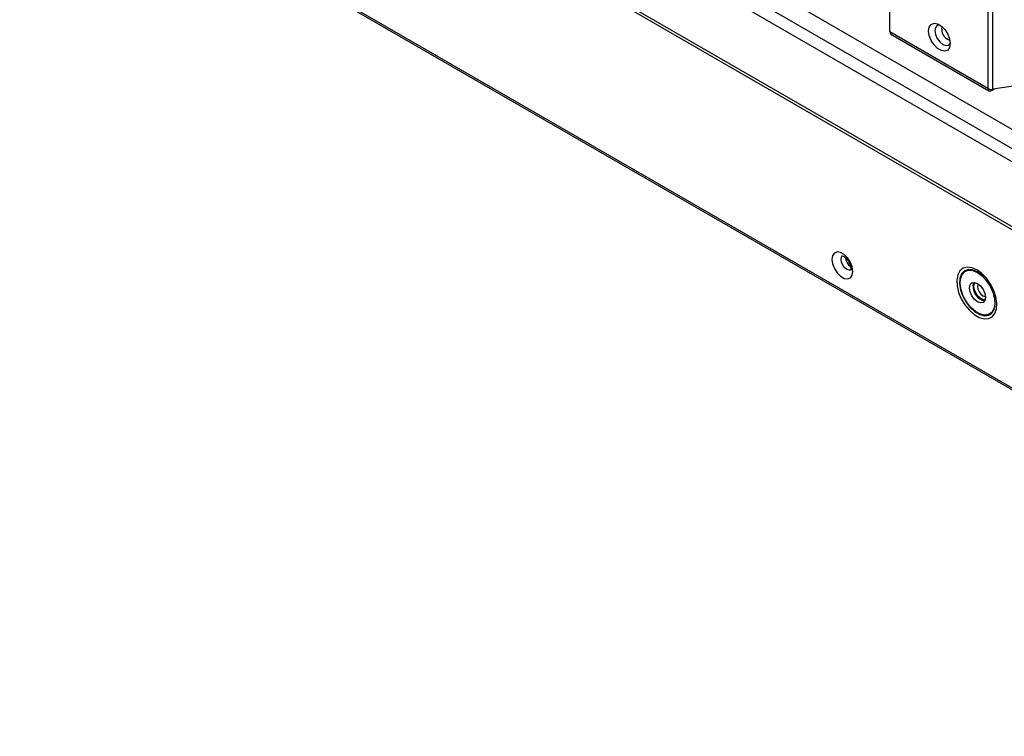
# Model space of a CAD drawing. Header units: millimetres. Extents: x 256 to 1374, y 313 to 1176.
# Tile 100 of 212: x 1039 to 1105, y 869 to 917. Entities that reach past the tile are written whole.
import ezdxf

# ---------------------------------------------------------------- set-up
doc = ezdxf.new("R2010")
doc.units = ezdxf.units.MM

msp = doc.modelspace()

# ---------------------------------------------------------------- linework, layer by layer
at = {"color": 7, "linetype": 'Continuous', "lineweight": 30}
for p, q in [((1103.6239, 1038.0774), (1103.6239, 912.1287)), ((1103.9459, 912.0789), (1103.9459, 1038.0276)), ((1097.0967, 915.8968), (1097.0967, 948.0876)), ((1039.149, 930.2312), (1289.542, 785.6824)), ((1072.2503, 928.4532), (1255.8388, 822.4697)), ((1071.036, 922.4757), (1160.7953, 870.6587)), ((1103.6239, 912.1287), (1097.0967, 915.8968)), ((1097.1657, 915.7442), (1103.6929, 911.9761)), ((1109.5555, 912.9467), (1103.9459, 912.0789)), ((1103.8596, 911.9926), (1104.0322, 912.0923))]:
    msp.add_line(p, q, dxfattribs=at)
at = {"color": 8, "linetype": 'Continuous', "lineweight": 30}
for p, q in [((1289.5425, 785.7948), (1039.2204, 930.3027)), ((1254.727, 821.825), (1071.3461, 927.6886)), ((1071.0583, 926.9865), (1254.4039, 821.1433)), ((1160.6851, 870.9047), (1071.0369, 922.6575)), ((1103.8596, 911.9926), (1103.8596, 912.0724))]:
    msp.add_line(p, q, dxfattribs=at)
at = {"color": 7, "linetype": 'Continuous', "lineweight": 30, "flags": 128}
for points in [[(1101.1154, 915.1283), (1101.072, 914.8694), (1100.9472, 914.6918), (1100.756, 914.6169), (1100.5213, 914.6537), (1100.2717, 914.7978), (1100.0371, 915.0319), (1099.8458, 915.3276), (1099.721, 915.6494), (1099.6776, 915.9583), (1099.721, 916.2172), (1099.8458, 916.3948), (1100.0371, 916.4697), (1100.2717, 916.4329), (1100.5213, 916.2888), (1100.756, 916.0547), (1100.9472, 915.759), (1101.072, 915.4373), (1101.1154, 915.1283)], [(1100.4031, 916.3696), (1100.2541, 916.3343), (1100.1382, 916.2009), (1100.0975, 915.9881), (1100.1382, 915.7283), (1100.2541, 915.461), (1100.4276, 915.227), (1100.6322, 915.0619), (1100.8368, 914.9907), (1101.0103, 915.0244), (1101.1154, 915.1359)], [(1094.6265, 899.9506), (1094.5846, 900.2494), (1094.4638, 900.5606), (1094.2789, 900.8466), (1094.0519, 901.073), (1093.8104, 901.2124), (1093.5835, 901.248), (1093.3985, 901.1756), (1093.2778, 901.0038), (1093.2359, 900.7534), (1093.2778, 900.4545), (1093.3985, 900.1433), (1093.5835, 899.8573), (1093.8104, 899.6309), (1094.0519, 899.4915), (1094.2789, 899.4559), (1094.4638, 899.5284), (1094.5846, 899.7001), (1094.6265, 899.9506)], [(1102.8808, 900.0557), (1102.5488, 900.1989), (1102.2377, 900.2362), (1101.967, 900.1654), (1101.7537, 899.9908), (1101.6113, 899.7234), (1101.5486, 899.3801), (1101.5696, 898.9823), (1101.673, 898.5552), (1101.8523, 898.1254), (1102.0962, 897.7201), (1102.3894, 897.3647), (1102.7135, 897.0815), (1103.0481, 896.8884), (1103.3722, 896.7974), (1103.6654, 896.8142), (1103.9093, 896.9379), (1104.0886, 897.1606), (1104.192, 897.4684), (1104.213, 897.8419), (1104.1503, 898.2577), (1104.0079, 898.6895), (1103.7946, 899.1104), (1103.5239, 899.4938), (1103.2128, 899.8156), (1102.8808, 900.0557)], [(1102.9279, 899.8792), (1103.2405, 899.6492), (1103.5299, 899.337), (1103.7746, 898.9658), (1103.9565, 898.5631), (1104.0622, 898.1588), (1104.0837, 897.7829), (1104.0195, 897.4633), (1103.8744, 897.2236), (1103.659, 897.0817), (1103.3895, 897.048), (1103.0857, 897.1251), (1102.7702, 897.3072), (1102.4664, 897.5809), (1102.1968, 897.9258), (1101.9815, 898.3163), (1101.8364, 898.7236), (1101.7722, 899.1174), (1101.7937, 899.4684), (1101.8994, 899.7507), (1102.0813, 899.9433), (1102.326, 900.0319), (1102.6154, 900.01), (1102.9279, 899.8792)], [(1103.8183, 897.1106), (1103.8938, 897.178), (1104.0433, 897.425), (1104.1095, 897.7544), (1104.0873, 898.1417), (1103.9784, 898.5583), (1103.791, 898.9732), (1103.5388, 899.3557), (1103.2406, 899.6774), (1102.9185, 899.9145)], [(1102.9279, 899.1538), (1103.1309, 898.9901), (1103.3029, 898.758), (1103.4179, 898.493), (1103.4583, 898.2353), (1103.4179, 898.0242), (1103.3029, 897.8919), (1103.1309, 897.8585), (1102.9279, 897.929), (1102.725, 898.0928), (1102.5529, 898.3249), (1102.438, 898.5899), (1102.3976, 898.8476), (1102.438, 899.0586), (1102.5529, 899.191), (1102.725, 899.2244), (1102.9279, 899.1538)], [(1102.6333, 898.9837), (1102.6737, 899.1947), (1102.6898, 899.2261)], [(1103.4371, 898.0762), (1103.344, 898.0704), (1103.1636, 898.1331), (1102.9832, 898.2787), (1102.8303, 898.485), (1102.7281, 898.7206), (1102.6922, 898.9496), (1102.7281, 899.1372), (1102.7797, 899.215)], [(1102.9742, 899.1248), (1102.9549, 899.0903), (1102.9279, 898.9496), (1102.9549, 898.7779), (1103.0315, 898.6012), (1103.1462, 898.4465), (1103.2815, 898.3373)], [(1103.2815, 898.3373), (1103.4168, 898.2902), (1103.4563, 898.2897)]]:
    msp.add_lwpolyline(points, dxfattribs=at)
at = {"color": 8, "linetype": 'Continuous', "lineweight": 30, "flags": 128}
for points in [[(1100.5497, 916.0808), (1100.5793, 916.2355), (1100.581, 916.2392)], [(1094.4919, 900.0423), (1094.3864, 900.028), (1094.2376, 900.0798), (1094.0888, 900.1999), (1093.9626, 900.37), (1093.8783, 900.5644), (1093.8487, 900.7534), (1093.8783, 900.9081), (1093.9406, 900.9903)], [(1102.9185, 899.9145), (1102.5964, 900.0493), (1102.2983, 900.0719), (1102.0461, 899.9805), (1101.8586, 899.7821), (1101.7497, 899.4912), (1101.7275, 899.1295), (1101.7937, 898.7237), (1101.9433, 898.304), (1102.1652, 897.9016), (1102.4429, 897.5462), (1102.756, 897.2642), (1103.0811, 897.0765), (1103.3941, 896.9971), (1103.6719, 897.0318), (1103.8183, 897.1106)]]:
    msp.add_lwpolyline(points, dxfattribs=at)
at = {"color": 8, "linetype": 'Continuous', "lineweight": 30}
msp.add_arc((1101.2645, 916.0493), 0.7154, 177.475486, 255.997995, dxfattribs=at)
at = {"color": 7, "linetype": 'Continuous', "lineweight": 30}
for centre, radius, start, end in [((1097.2552, 915.8766), 0.1598, 172.745781, 235.941784), ((1103.7676, 912.1054), 0.1456, 170.786121, 309.202388), ((1103.859, 912.5832), 0.5117, 242.641642, 279.772331), ((1094.9962, 900.9669), 0.8683, 186.788972, 233.390324), ((1103.5894, 898.9318), 0.9575, 176.895069, 258.697477)]:
    msp.add_arc(centre, radius, start, end, dxfattribs=at)
msp.add_open_spline([(1093.9369, 900.9935), (1093.9344, 900.9934), (1093.9276, 900.9932), (1093.9901, 900.9783), (1094.0926, 900.9132), (1094.2174, 900.7964), (1094.3401, 900.6314), (1094.4391, 900.4355), (1094.4915, 900.2553), (1094.5018, 900.1312), (1094.4962, 900.0529), (1094.4803, 900.0231), (1094.4857, 900.0292), (1094.4865, 900.0301)], degree=3, knots=[0, 0, 0, 0, 0.0572987, 0.15559, 0.256137, 0.3622366, 0.4780458, 0.6001512, 0.7221269, 0.8148188, 0.8817545, 0.9835989, 1, 1, 1, 1], dxfattribs=at)

doc.saveas('drawing.dxf')
